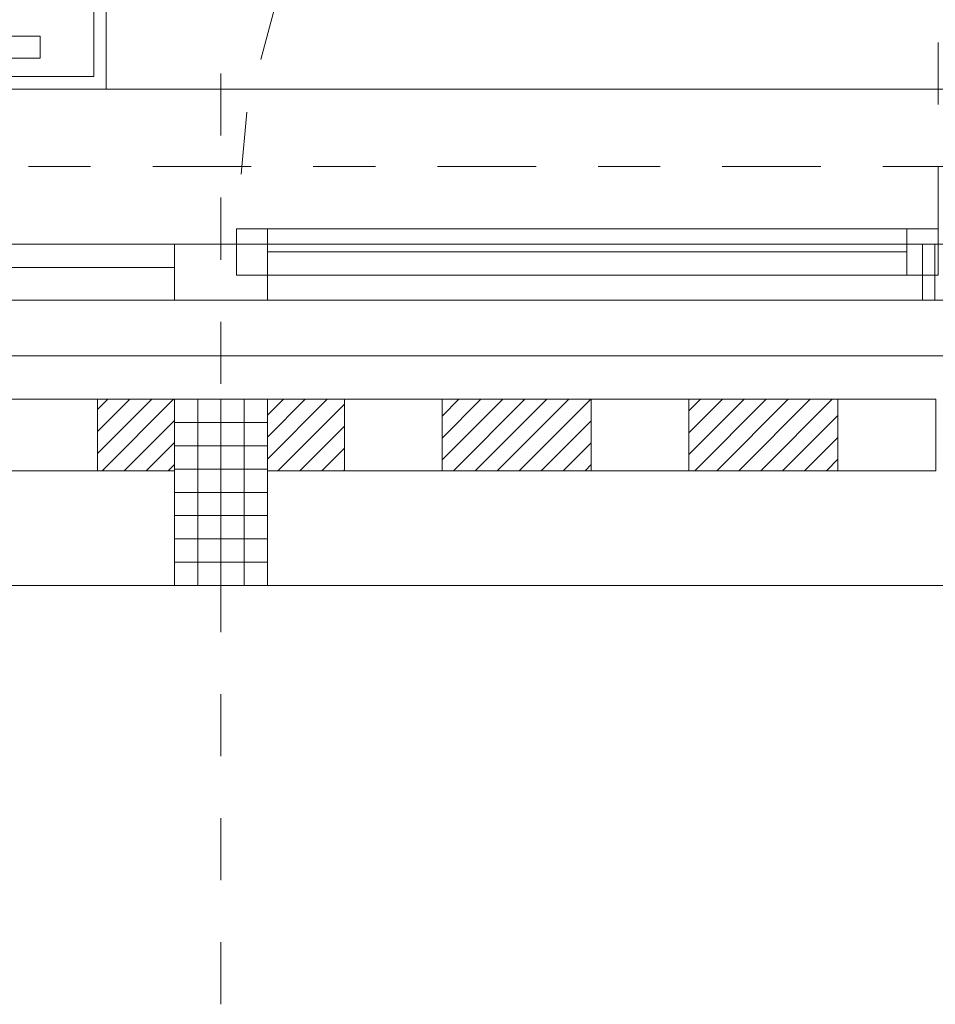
# Model space of a CAD drawing. Header units: metres. Extents: x -45.2 to 14.3, y -31.8 to 10.2.
# Tile 81 of 148: x -17.9 to -16.4, y -22.9 to -21.4. Entities that reach past the tile are written whole.
import ezdxf

# ---------------------------------------------------------------- set-up
doc = ezdxf.new("R2010")
doc.units = ezdxf.units.M
doc.header["$LTSCALE"] = 0.05
for name, pattern in [('Achsen 01', [5.291531, 3.175, -1.058062, 0.352704, -0.705764]), ('gestrichelt - 01', [2, 1, -1]), ('ISO-07 Punktiert', [0.889, 0.127, -0.762]), ('Raster 01', [2, 1, -1]), ('VW-01 Strichlinie kurz', [2, 1, -1])]:
    doc.linetypes.add(name, pattern=pattern)
for name, color, linetype, lineweight, true_color in [('013_Beton und Stahlbetonarbeiten-000 Brüstung', 7, 'Continuous', 9, 0xa6a6a6), ('013_Beton und Stahlbetonarbeiten-350 Stahlbeton Treppe Ansicht', 7, 'Continuous', 9, 0xa6a6a6), ('014_Fassadenarbeiten-000 Aufsicht Betonfertigteile', 7, 'Continuous', 9, 0xc0c0c0), ('014_Fassadenarbeiten-000 Aufsicht Filtermauerwerk', 7, 'Continuous', 9, 0xa6a6a6), ('032_Metallarbeiten-Fenster', 7, 'Continuous', 13, 0x444444), ('AV1-Achsen', 1, 'Achsen 01', 18, 0xff0000), ('AV1-Raster', 7, 'Raster 01', 9, 0xa6a6a6)]:
    doc.layers.add(name, color=color, linetype=linetype, lineweight=lineweight, true_color=true_color)
for name, color, linetype, lineweight in [('013_Beton und Stahlbetonarbeiten-000 Unterzüge', 7, 'ISO-07 Punktiert', 13), ('014_Fassadenarbeiten-330 Betonfertigteile vertikal', 7, 'Continuous', 9), ('014_Fassadenarbeiten-330 Filtermauerwerk 11.5cm', 7, 'Continuous', 9), ('031_Metallbauarbeiten-340 Treppen Geländer', 7, 'Continuous', 9)]:
    doc.layers.add(name, color=color, linetype=linetype, lineweight=lineweight)

msp = doc.modelspace()

# ---------------------------------------------------------------- linework, layer by layer
at = {"layer": '013_Beton und Stahlbetonarbeiten-000 Brüstung'}
msp.add_lwpolyline([(-18.775, -21.725), (-18.775, -21.475), (-16.325, -21.475), (-16.325, -21.725)], close=True, dxfattribs=at)
at = {"layer": '013_Beton und Stahlbetonarbeiten-000 Unterzüge', "linetype": 'VW-01 Strichlinie kurz'}
msp.add_lwpolyline([(-18.775, -21.725), (-18.775, -21.475), (-16.325, -21.475), (-16.325, -21.725)], close=True, dxfattribs=at)
at = {"layer": '013_Beton und Stahlbetonarbeiten-350 Stahlbeton Treppe Ansicht', "linetype": 'Continuous'}
for q in [(-17.755, -20.135), (-21.515, -21.455)]:
    msp.add_line((-17.755, -21.455), q, dxfattribs=at)
at = {"layer": '013_Beton und Stahlbetonarbeiten-350 Stahlbeton Treppe Ansicht', "color": 7, "linetype": 'Continuous'}
msp.add_lwpolyline([(-17.735, -21.475), (-17.735, -20.115), (-17.875, -20.115), (-17.875, -19.98), (-17.875, -18.625)], dxfattribs=at)
at = {"layer": '014_Fassadenarbeiten-000 Aufsicht Betonfertigteile'}
msp.add_lwpolyline([(-39.455, -21.905), (0.305, -21.905), (0.675, -22.275), (-39.825, -22.275)], close=True, dxfattribs=at)
at = {"layer": '014_Fassadenarbeiten-000 Aufsicht Filtermauerwerk'}
for points in [[(-17.7487, -21.975), (-17.7487, -22.09), (-17.9062, -22.09), (-17.9062, -21.975)], [(-17.1937, -21.975), (-17.1937, -22.09), (-17.3512, -22.09), (-17.3512, -21.975)], [(-16.7962, -21.975), (-16.7962, -22.09), (-16.9537, -22.09), (-16.9537, -21.975)], [(-16.3987, -21.975), (-16.3987, -22.09), (-16.5562, -22.09), (-16.5562, -21.975)]]:
    msp.add_lwpolyline(points, close=True, dxfattribs=at)
at = {"layer": '014_Fassadenarbeiten-330 Betonfertigteile vertikal', "color": 8, "linetype": 'Continuous', "lineweight": 9, "true_color": 0x808080}
for p, q in [((-17.5875, -21.975), (-17.5875, -22.275)), ((-17.55, -21.975), (-17.55, -22.275)), ((-17.5125, -21.975), (-17.5125, -22.275))]:
    msp.add_line(p, q, dxfattribs=at)
at = {"layer": '014_Fassadenarbeiten-330 Betonfertigteile vertikal', "color": 8, "linetype": 'Continuous', "lineweight": 13, "true_color": 0x808080}
for p, q in [((-17.625, -22.0125), (-17.475, -22.0125)), ((-17.625, -22.05), (-17.475, -22.05)), ((-17.625, -22.0875), (-17.475, -22.0875)), ((-17.625, -22.125), (-17.475, -22.125)), ((-17.625, -22.1625), (-17.475, -22.1625)), ((-17.625, -22.2), (-17.475, -22.2)), ((-17.625, -22.2375), (-17.475, -22.2375))]:
    msp.add_line(p, q, dxfattribs=at)
at = {"layer": '014_Fassadenarbeiten-330 Betonfertigteile vertikal'}
msp.add_lwpolyline([(-17.475, -21.975), (-17.625, -21.975), (-17.625, -22.275), (-17.475, -22.275)], close=True, dxfattribs=at)
at = {"layer": '014_Fassadenarbeiten-330 Filtermauerwerk 11.5cm', "color": 8, "linetype": 'Continuous', "lineweight": 9, "true_color": 0x808080}
for p, q in [((-17.7487, -21.9914), (-17.7324, -21.975)), ((-17.7487, -22.0267), (-17.697, -21.975)), ((-17.7487, -22.0621), (-17.6616, -21.975)), ((-17.7413, -22.09), (-17.6263, -21.975)), ((-17.475, -22.0005), (-17.4495, -21.975)), ((-17.475, -22.0358), (-17.4142, -21.975)), ((-17.475, -22.0712), (-17.3788, -21.975)), ((-17.1937, -22.0021), (-17.1667, -21.975)), ((-17.1937, -22.0374), (-17.1313, -21.975)), ((-17.1937, -22.0728), (-17.096, -21.975)), ((-17.1756, -22.09), (-17.0606, -21.975)), ((-17.1403, -22.09), (-17.0253, -21.975)), ((-17.1049, -22.09), (-16.9899, -21.975)), ((-17.0695, -22.09), (-16.9545, -21.975)), ((-16.7962, -21.9935), (-16.7778, -21.975)), ((-16.7962, -22.0288), (-16.7424, -21.975)), ((-16.7962, -22.0642), (-16.7071, -21.975)), ((-16.7867, -22.09), (-16.6717, -21.975)), ((-16.7513, -22.09), (-16.6363, -21.975)), ((-16.716, -22.09), (-16.601, -21.975)), ((-16.6806, -22.09), (-16.5656, -21.975)), ((-17.4585, -22.09), (-17.3512, -21.9828)), ((-16.6453, -22.09), (-16.5562, -22.001)), ((-17.7059, -22.09), (-17.625, -22.0091)), ((-17.4231, -22.09), (-17.3512, -22.0182)), ((-17.0342, -22.09), (-16.9537, -22.0096)), ((-16.6099, -22.09), (-16.5562, -22.0363)), ((-17.6706, -22.09), (-17.625, -22.0444)), ((-17.3877, -22.09), (-17.3512, -22.0535)), ((-16.9988, -22.09), (-16.9537, -22.0449)), ((-16.5746, -22.09), (-16.5562, -22.0717)), ((-17.6352, -22.09), (-17.625, -22.0798)), ((-16.9635, -22.09), (-16.9537, -22.0803)), ((-17.3524, -22.09), (-17.3512, -22.0889))]:
    msp.add_line(p, q, dxfattribs=at)
at = {"layer": '014_Fassadenarbeiten-330 Filtermauerwerk 11.5cm'}
for points in [[(-17.625, -21.975), (-17.625, -22.09), (-17.7487, -22.09), (-17.7487, -21.975)], [(-17.3512, -21.975), (-17.3512, -22.09), (-17.475, -22.09), (-17.475, -21.975)], [(-16.9537, -21.975), (-16.9537, -22.09), (-17.1937, -22.09), (-17.1937, -21.975)], [(-16.5562, -21.975), (-16.5562, -22.09), (-16.7962, -22.09), (-16.7962, -21.975)]]:
    msp.add_lwpolyline(points, close=True, dxfattribs=at)
at = {"layer": '031_Metallbauarbeiten-340 Treppen Geländer', "color": 253, "linetype": 'Continuous', "lineweight": 9, "true_color": 0xa6a6a6}
msp.add_lwpolyline([(-18.185, -21.425), (-18.185, -21.39), (-17.8413, -21.39), (-17.8413, -21.425)], close=True, dxfattribs=at)
at = {"layer": '032_Metallarbeiten-Fenster', "color": 7, "lineweight": 18}
for p, q in [((-16.445, -21.7375), (-17.475, -21.7375)), ((-18.7, -21.7625), (-17.625, -21.7625))]:
    msp.add_line(p, q, dxfattribs=at)
at = {"layer": '032_Metallarbeiten-Fenster', "color": 7, "linetype": 'gestrichelt - 01', "lineweight": 18}
msp.add_lwpolyline([(-16.395, -21.7), (-16.395, -20.62), (-16.445, -20.62), (-16.445, -20.62), (-16.6325, -20.6364), (-16.8144, -20.6851), (-16.985, -20.7647), (-17.1392, -20.8727), (-17.2723, -21.0058), (-17.3803, -21.16), (-17.4599, -21.3306), (-17.5086, -21.5125), (-17.525, -21.7)], dxfattribs=at)
at = {"layer": '032_Metallarbeiten-Fenster', "color": 7, "lineweight": 18}
for points in [[(-17.475, -21.775), (-17.525, -21.775), (-17.525, -21.7), (-17.475, -21.7)], [(-16.445, -21.775), (-17.475, -21.775), (-17.475, -21.7), (-16.445, -21.7)], [(-16.395, -21.775), (-16.445, -21.775), (-16.445, -21.7), (-16.395, -21.7)], [(-16.4, -21.725), (-16.4, -21.815), (-18.7, -21.815), (-18.7, -21.725)], [(-17.475, -21.815), (-17.625, -21.815), (-17.625, -21.725), (-17.475, -21.725)], [(-16.335, -21.815), (-16.42, -21.815), (-16.42, -21.725), (-16.335, -21.725)]]:
    msp.add_lwpolyline(points, close=True, dxfattribs=at)
at = {"layer": 'AV1-Achsen'}
msp.add_line((-43.35, -21.6), (4.2, -21.6), dxfattribs=at)
at = {"layer": 'AV1-Raster'}
msp.add_line((-17.55, -22.95), (-17.55, 1.35), dxfattribs=at)
at = {"layer": 'Defpoints', "color": 0, "lineweight": 0}
for p, q in [((-17.625, -22.275), (-17.625, -22.275)), ((-17.625, -22.275), (-17.625, -22.275)), ((-17.475, -22.275), (-17.475, -22.275)), ((-17.475, -22.275), (-17.475, -22.275))]:
    msp.add_line(p, q, dxfattribs=at)

doc.saveas('drawing.dxf')
